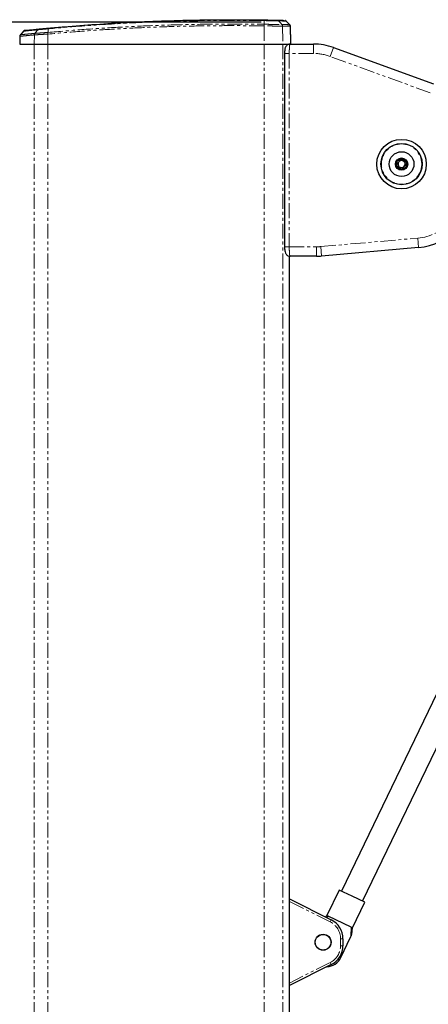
# Model space of a CAD drawing. Header units: millimetres. Extents: x 186 to 9508, y 327 to 8143.
# Tile 12 of 53: x 766 to 940, y 3169 to 3586. Entities that reach past the tile are written whole.
import ezdxf

# ---------------------------------------------------------------- set-up
doc = ezdxf.new("R2010")
doc.units = ezdxf.units.MM
doc.linetypes.add('PHANTOM', pattern=[12.7, 6.35, -1.27, 1.27, -1.27, 1.27, -1.27])
doc.layers.add('COMPONENT_GEOMETRY', color=7, linetype='Continuous')
doc.styles.add('SLDTEXTSTYLE0', font='TXT', dxfattribs={"width": 0.75})
doc.dimstyles.new('SLDDIMSTYLE0', dxfattribs={"dimtxt": 50, "dimasz": 3.302, "dimexe": 0, "dimexo": 0.0625, "dimgap": 12.5, "dimtad": 0, "dimtih": 1, "dimtoh": 1, "dimdec": 0, "dimrnd": 1e-09, "dimzin": 12, "dimdsep": 46, "dimtxsty": 'SLDTEXTSTYLE0', "dimsah": 1, "dimcen": 0.09, "dimadec": 0, "dimazin": 3, "dimtfac": 1, "dimtdec": 0, "dimtofl": 0, "dimtmove": 0, "dimatfit": 3, "dimfxl": 1, "dimfrac": 2, "dimtolj": 1, "dimtzin": 12, "dimarcsym": 0})

# ---------------------------------------------------------------- blocks, each defined once
blk = doc.blocks.new('_D_2')
at = {"layer": 'COMPONENT_GEOMETRY', "color": 7}
for p, q in [((868.79, 3585.35), (256.65, 3585.35)), ((259.83, 3585.35), (259.83, 2075.6)), ((259.83, 486.47), (259.83, 1996.22)), ((337.44, 486.47), (256.65, 486.47))]:
    blk.add_line(p, q, dxfattribs=at)
for points in [[(259.83, 3585.35), (259.32, 3582.04), (260.34, 3582.04)], [(259.83, 486.47), (260.34, 489.77), (259.32, 489.77)]]:
    blk.add_solid(points, dxfattribs=at)
at = {"layer": 'COMPONENT_GEOMETRY', "color": 7, "insert": (185.94, 2060.67), "char_height": 50, "attachment_point": 1, "style": 'SLDTEXTSTYLE0'}
blk.add_mtext('3099', dxfattribs=at)

msp = doc.modelspace()

# ---------------------------------------------------------------- linework, layer by layer
at = {"color": 8, "linetype": 'PHANTOM', "lineweight": 18}
for p, q in [((870, 3583.82), (870, 3576.12)), ((870, 3583.82), (870, 3583.82)), ((870.02, 3584.5), (870.02, 3584.5)), ((877.56, 3584.4), (877.56, 3584.4)), ((877.84, 3583.72), (877.97, 3576.12)), ((877.84, 3583.72), (877.84, 3583.72)), ((772.53, 3580), (772.47, 3576.12)), ((772.53, 3580), (772.53, 3580)), ((772.75, 3580.65), (772.76, 3580.65)), ((772.75, 3580.65), (772.75, 3580.65)), ((778.3, 3581.04), (778.3, 3581.04)), ((778.31, 3580.36), (778.3, 3576.12)), ((778.31, 3580.36), (778.3, 3580.36)), ((772.47, 3576.12), (772.47, 702.12)), ((778.3, 3576.12), (778.3, 702.12)), ((870, 3576.12), (870, 702.12)), ((877.97, 3576.12), (877.97, 702.12)), ((890.89, 3572.12), (890.89, 3576.12)), ((880.67, 3572.12), (878.67, 3572.12)), ((880.67, 3572.12), (880.67, 3490.12)), ((890.89, 3572.12), (880.67, 3572.12)), ((898.08, 3570.85), (899.44, 3574.61)), ((940.48, 3555.42), (898.08, 3570.85)), ((894.04, 3490.2), (935.13, 3493.79)), ((935.13, 3493.79), (935.48, 3489.81)), ((880.67, 3490.12), (878.67, 3490.12)), ((880.67, 3490.12), (892.21, 3490.12)), ((892.21, 3490.12), (892.21, 3486.12)), ((894.04, 3490.2), (894.39, 3486.21)), ((880.79, 2900.27), (880.79, 3486.16)), ((898.01, 3203.72), (880.79, 3212.41)), ((898.01, 3203.72), (898.46, 3204.62)), ((902.41, 3193.66), (902.41, 3196.58)), ((902.41, 3196.58), (903.41, 3196.58)), ((902.41, 3193.66), (903.41, 3193.66)), ((880.79, 3177.83), (898.01, 3186.52)), ((898.01, 3186.52), (898.46, 3185.62))]:
    msp.add_line(p, q, dxfattribs=at)
at = {"color": 7, "linetype": 'Continuous', "lineweight": 25}
for p, q in [((880.91, 3584.31), (879.41, 3585.87)), ((881.24, 3580.12), (881.18, 3583.64)), ((766.37, 3579.41), (766.31, 3576.12)), ((767.98, 3581.59), (766.61, 3580.04)), ((881.24, 3580.12), (881.23, 3580.12)), ((766.31, 3576.12), (772.47, 3576.12)), ((772.47, 3576.12), (778.3, 3576.12)), ((778.3, 3576.12), (870, 3576.12)), ((870, 3576.12), (877.97, 3576.12)), ((877.97, 3576.12), (880.99, 3576.12)), ((877.97, 3576.12), (880.79, 3576.12)), ((880.99, 3576.12), (890.89, 3576.12)), ((878.67, 3572.12), (878.67, 3490.12)), ((899.44, 3574.61), (941.85, 3559.18)), ((926.17, 3524.32), (926.47, 3526.61)), ((926.47, 3526.61), (928.6, 3527.49)), ((926.65, 3525.72), (927.92, 3526.89)), ((927.03, 3524.03), (926.65, 3525.72)), ((927.92, 3526.89), (929.58, 3526.37)), ((928.6, 3527.49), (930.44, 3526.08)), ((929.58, 3526.37), (929.95, 3524.68)), ((930.44, 3526.08), (930.13, 3523.79)), ((928, 3522.91), (926.17, 3524.32)), ((928.68, 3523.51), (927.03, 3524.03)), ((930.13, 3523.79), (928, 3522.91)), ((929.95, 3524.68), (928.68, 3523.51)), ((935.48, 3489.81), (894.39, 3486.21)), ((880.79, 2900.27), (880.79, 3486.16)), ((880.99, 3486.12), (880.79, 3486.12)), ((892.21, 3486.12), (880.99, 3486.12)), ((952.3, 3319.52), (902.79, 3216.83)), ((911.76, 3212.5), (961.27, 3315.19)), ((901.87, 3217.27), (896.66, 3206.46)), ((907.28, 3214.66), (901.87, 3217.27)), ((880.79, 3213.53), (898.46, 3204.62)), ((912.68, 3212.06), (907.28, 3214.66)), ((907.47, 3201.25), (912.68, 3212.06)), ((896.66, 3206.46), (896.03, 3205.84)), ((896.49, 3205.61), (897.15, 3206.22)), ((896.66, 3206.46), (897.15, 3206.22)), ((906.98, 3201.49), (897.15, 3206.22)), ((906.98, 3201.49), (907.47, 3201.25)), ((907.18, 3198.34), (907.47, 3201.25)), ((902.51, 3188.65), (906.66, 3197.27)), ((903.41, 3196.58), (903.41, 3193.66)), ((898.46, 3185.62), (880.79, 3176.71))]:
    msp.add_line(p, q, dxfattribs=at)
at = {"color": 8, "linetype": 'PHANTOM', "lineweight": 18, "flags": 128}
for points in [[(870.06, 3586.05), (870.04, 3585.16), (870.02, 3584.5)], [(877.56, 3584.4), (876.94, 3585.05), (876.1, 3585.94)], [(773.99, 3582.18), (773.85, 3582), (773.01, 3580.97), (772.75, 3580.65)]]:
    msp.add_lwpolyline(points, dxfattribs=at)
at = {"color": 7, "linetype": 'Continuous', "lineweight": 25}
for centre, radius in [((928.3, 3525.2), 10.5), ((928.3, 3525.2), 8.75), ((928.3, 3525.2), 5.25), ((928.3, 3525.2), 2.62), ((928.3, 3525.2), 2.38), ((895.01, 3195.12), 3.4), ((895.01, 3195.12), 3.31)]:
    msp.add_circle(centre, radius, dxfattribs=at)
at = {"color": 8, "linetype": 'PHANTOM', "lineweight": 18}
msp.add_circle((928.3, 3525.2), 8.55, dxfattribs=at)
for centre, radius, start, end in [((928.22, 3582.94), 58.23, 178.4602, 179.1343), ((876.83, 3583.7), 1.01, 0.8751, 43.3653), ((773.57, 3580), 1.04, 141.4271, 180.15), ((774.67, 3581.64), 0.872, 95.9525, 141.6662), ((782.34, 3580.75), 4.05, 175.8514, 185.4315), ((890.89, 3551.12), 21, 70, 90), ((933.3, 3514.71), 21, 275, 0), ((892.21, 3511.12), 21, 270, 275), ((894.41, 3196.58), 8, 0, 63.2307), ((894.41, 3193.66), 8, 296.7693, 0)]:
    msp.add_arc(centre, radius, start, end, dxfattribs=at)
at = {"color": 7, "linetype": 'Continuous', "lineweight": 25}
for centre, radius, start, end in [((768.72, 3580.92), 1, 95.973, 136.7968), ((890.89, 3551.12), 25, 70, 90), ((928.3, 3525.2), 1.5, 132.5623, 192.5623), ((928.3, 3525.2), 1.5, 72.5623, 132.5623), ((928.3, 3525.2), 1.5, 12.5623, 72.5623), ((928.3, 3525.2), 1.5, 312.5623, 12.5623), ((928.3, 3525.2), 1.5, 192.5623, 252.5623), ((928.3, 3525.2), 1.5, 252.5623, 312.5623), ((933.3, 3514.71), 25, 275, 0), ((892.21, 3511.12), 25, 270, 275), ((894.41, 3196.58), 9, 0, 63.2307), ((894.41, 3193.66), 9, 296.7693, 0), ((896.2, 3191.69), 7, 273.6316, 334.2612)]:
    msp.add_arc(centre, radius, start, end, dxfattribs=at)
at = {"color": 8, "linetype": 'PHANTOM', "lineweight": 18}
for points, knots in [([(778.3, 3581.04), (783.08, 3581.45), (792.64, 3582.28), (807.05, 3583.22), (821.52, 3583.93), (835.7, 3584.39), (849.6, 3584.61), (860.94, 3584.62), (867.75, 3584.53), (870.02, 3584.5)], [0, 0, 0, 0, 0.158135, 0.31643, 0.473928, 0.631586, 0.778901, 0.926348, 1, 1, 1, 1]), ([(870, 3583.82), (867.73, 3583.85), (860.93, 3583.94), (849.6, 3583.93), (835.7, 3583.71), (821.52, 3583.25), (807.06, 3582.54), (792.64, 3581.6), (783.09, 3580.78), (778.31, 3580.36)], [0, 0, 0, 0, 0.073651, 0.22103, 0.36841, 0.525988, 0.683566, 0.841783, 1, 1, 1, 1]), ([(870.06, 3586.05), (865.2, 3586.1), (855.47, 3586.2), (840.91, 3586.05), (826.41, 3585.66), (812.27, 3585.04), (798.5, 3584.21), (787.33, 3583.37), (780.66, 3582.78), (778.43, 3582.58)], [0, 0, 0, 0, 0.158134, 0.316268, 0.473754, 0.631239, 0.778759, 0.92628, 1, 1, 1, 1]), ([(877.84, 3583.72), (877.59, 3583.72), (877.1, 3583.73), (875.33, 3583.75), (873.05, 3583.78), (871.15, 3583.81), (870.14, 3583.82), (870, 3583.82)], [0, 0, 0, 0, 0.240831, 0.481663, 0.722539, 0.963449, 1, 1, 1, 1]), ([(870.02, 3584.5), (870.14, 3584.5), (871.12, 3584.49), (872.95, 3584.47), (875.15, 3584.43), (876.85, 3584.41), (877.32, 3584.4), (877.56, 3584.4)], [0, 0, 0, 0, 0.036346, 0.277392, 0.51835, 0.759206, 1, 1, 1, 1]), ([(876.1, 3585.94), (876.1, 3585.94), (875.96, 3585.94), (875.43, 3585.95), (873.99, 3585.98), (872.16, 3586.02), (870.76, 3586.04), (870.06, 3586.05), (870.06, 3586.05)], [0, 0, 0, 0, 0.000007, 0.267824, 0.509156, 0.75089, 0.999995, 1, 1, 1, 1]), ([(879.35, 3585.86), (879.32, 3585.86), (879.24, 3585.86), (878.15, 3585.89), (876.78, 3585.92), (876.1, 3585.94)], [0, 0, 0, 0, 0.306351, 0.652472, 1, 1, 1, 1]), ([(877.56, 3584.4), (878.26, 3584.38), (879.65, 3584.35), (880.73, 3584.32), (880.8, 3584.32), (880.83, 3584.32)], [0, 0, 0, 0, 0.351846, 0.703691, 1, 1, 1, 1]), ([(881.11, 3583.64), (881.08, 3583.64), (881.01, 3583.65), (879.93, 3583.67), (878.54, 3583.7), (877.84, 3583.72)], [0, 0, 0, 0, 0.296306, 0.647422, 1, 1, 1, 1]), ([(772.53, 3580), (771.53, 3579.91), (769.53, 3579.72), (767.61, 3579.53), (766.52, 3579.42), (766.43, 3579.42), (766.4, 3579.41)], [0, 0, 0, 0, 0.26675, 0.534337, 0.801082, 1, 1, 1, 1]), ([(766.65, 3580.06), (766.68, 3580.06), (766.76, 3580.07), (767.52, 3580.15), (768.74, 3580.27), (770.43, 3580.43), (771.98, 3580.58), (772.75, 3580.65)], [0, 0, 0, 0, 0.1989, 0.395671, 0.593793, 0.796165, 1, 1, 1, 1]), ([(773.99, 3582.18), (773.99, 3582.18), (773.09, 3582.1), (771.6, 3581.95), (769.9, 3581.78), (768.76, 3581.66), (768.08, 3581.59), (768.03, 3581.59), (768, 3581.58)], [0, 0, 0, 0, 0.000002, 0.226833, 0.424313, 0.623164, 0.826343, 1, 1, 1, 1]), ([(772.75, 3580.65), (772.69, 3580.56), (772.58, 3580.38), (772.53, 3580.14), (772.53, 3580.03), (772.53, 3580)], [0, 0, 0, 0, 0.499344, 0.896947, 1, 1, 1, 1]), ([(778.3, 3580.36), (778.3, 3580.36), (777.54, 3580.32), (775.96, 3580.22), (773.85, 3580.09), (772.97, 3580.03), (772.53, 3580)], [0, 0, 0, 0, 0.001845, 0.3039491, 0.6519794, 1, 1, 1, 1]), ([(772.76, 3580.65), (773.18, 3580.68), (774.03, 3580.74), (776.05, 3580.89), (777.58, 3580.99), (778.3, 3581.04)], [0, 0, 0, 0, 0.348471, 0.697151, 1, 1, 1, 1]), ([(778.43, 3582.58), (778.43, 3582.58), (777.86, 3582.53), (776.65, 3582.42), (775.05, 3582.28), (774.27, 3582.21), (773.99, 3582.18), (773.99, 3582.18)], [0, 0, 0, 0, 0.000006, 0.297986, 0.644686, 0.99999, 1, 1, 1, 1]), ([(778.3, 3580.36), (778.3, 3580.49), (778.29, 3580.63), (778.29, 3580.78), (778.29, 3580.89), (778.29, 3580.97), (778.3, 3581.04)], [0, 0, 0, 0, 0.4990148, 0.5564186, 0.6591898, 1, 1, 1, 1]), ([(778.43, 3582.58), (778.41, 3582.28), (778.36, 3581.76), (778.32, 3581.25), (778.3, 3581.04)], [0, 0, 0, 0, 0.586948, 1, 1, 1, 1]), ([(778.43, 3582.58), (778.44, 3582.62), (778.45, 3582.71), (778.47, 3582.8), (778.5, 3582.87), (778.53, 3582.87), (778.54, 3582.88)], [0, 0, 0, 0, 0.2499997, 0.4999996, 0.7499997, 1, 1, 1, 1]), ([(880.99, 3576.12), (880.95, 3576.07), (880.88, 3575.98), (880.78, 3575.28), (880.71, 3574.25), (880.67, 3573.13), (880.67, 3572.4), (880.67, 3572.12)], [0, 0, 0, 0, 0.217102, 0.434577, 0.651626, 0.866747, 1, 1, 1, 1]), ([(880.67, 3490.12), (880.67, 3489.67), (880.68, 3488.79), (880.73, 3487.6), (880.81, 3486.69), (880.9, 3486.19), (880.96, 3486.14), (880.99, 3486.12)], [0, 0, 0, 0, 0.212244, 0.424022, 0.636454, 0.850953, 1, 1, 1, 1])]:
    msp.add_open_spline(points, degree=3, knots=knots, dxfattribs=at)
at = {"color": 7, "linetype": 'Continuous', "lineweight": 25}
for points, knots in [([(778.54, 3582.88), (780.76, 3583.08), (787.42, 3583.67), (798.58, 3584.51), (812.34, 3585.34), (826.46, 3585.96), (840.95, 3586.34), (855.49, 3586.5), (865.21, 3586.4), (870.07, 3586.35)], [0, 0, 0, 0, 0.073721, 0.221177, 0.368762, 0.526168, 0.683732, 0.841785, 1, 1, 1, 1]), ([(870.07, 3586.35), (870.7, 3586.34), (871.93, 3586.32), (873.54, 3586.28), (874.85, 3586.26), (875.22, 3586.25), (875.41, 3586.25)], [0, 0, 0, 0, 0.24911, 0.490866, 0.732205, 1, 1, 1, 1]), ([(875.41, 3586.25), (876.1, 3586.23), (877.46, 3586.2), (878.55, 3586.17), (878.62, 3586.17), (878.66, 3586.17)], [0, 0, 0, 0, 0.346591, 0.693182, 1, 1, 1, 1]), ([(879.38, 3585.89), (879.33, 3585.93), (879.24, 3586.01), (879.11, 3586.08), (879.03, 3586.11), (879, 3586.12)], [0, 0, 0, 0, 0.3998276, 0.8254427, 1, 1, 1, 1]), ([(881.16, 3583.65), (881.16, 3583.74), (881.15, 3583.93), (881.03, 3584.17), (880.91, 3584.3), (880.86, 3584.35)], [0, 0, 0, 0, 0.342481, 0.729071, 1, 1, 1, 1]), ([(766.64, 3580.06), (766.6, 3580.02), (766.48, 3579.88), (766.38, 3579.65), (766.38, 3579.48), (766.38, 3579.41)], [0, 0, 0, 0, 0.269785, 0.739226, 1, 1, 1, 1]), ([(768.66, 3581.92), (768.71, 3581.92), (768.82, 3581.93), (770.04, 3582.06), (771.93, 3582.25), (773.75, 3582.43), (774.58, 3582.51)], [0, 0, 0, 0, 0.236706, 0.505333, 0.773106, 1, 1, 1, 1]), ([(774.58, 3582.51), (774.89, 3582.54), (775.51, 3582.6), (776.95, 3582.73), (778.04, 3582.83), (778.54, 3582.88)], [0, 0, 0, 0, 0.35548, 0.702201, 1, 1, 1, 1]), ([(881.23, 3580.12), (881.23, 3580.08), (881.22, 3579.99), (881.2, 3579.3), (881.2, 3578.28), (881.2, 3577.16), (881.22, 3576.41), (881.22, 3576.12)], [0, 0, 0, 0, 0.2146733, 0.4293785, 0.644071, 0.8587126, 1, 1, 1, 1]), ([(880.95, 3576.1), (880.91, 3576.11), (880.63, 3576.14), (880.15, 3575.97), (879.63, 3575.64), (879.28, 3575.24), (879.04, 3574.81), (878.88, 3574.34), (878.77, 3573.76), (878.68, 3573), (878.68, 3572.41), (878.67, 3572.12)], [0, 0, 0, 0, 0.020956, 0.152089, 0.258526, 0.353941, 0.445719, 0.548251, 0.685361, 0.848304, 1, 1, 1, 1]), ([(878.67, 3490.12), (878.67, 3490.11), (878.66, 3489.8), (878.69, 3489.16), (878.79, 3488.28), (878.94, 3487.61), (879.3, 3486.94), (879.78, 3486.47), (880.37, 3486.16), (880.8, 3486.15), (880.99, 3486.15)], [0, 0, 0, 0, 0.00498, 0.1662, 0.333827, 0.536621, 0.65565, 0.772007, 0.899016, 1, 1, 1, 1]), ([(906.98, 3201.49), (906.94, 3200.99), (906.84, 3199.58), (906.73, 3198.17), (906.66, 3197.27)], [0, 0, 0, 0, 0.355137, 1, 1, 1, 1]), ([(906.66, 3197.27), (906.75, 3197.44), (906.93, 3197.82), (907.14, 3198.26), (907.16, 3198.3), (907.17, 3198.32)], [0, 0, 0, 0, 0.319558, 0.685075, 1, 1, 1, 1])]:
    msp.add_open_spline(points, degree=3, knots=knots, dxfattribs=at)
at = {"color": 8, "linetype": 'PHANTOM', "lineweight": 18}
for points in [[(870, 3583.82), (870, 3583.88), (870.01, 3584.01), (870.01, 3584.19), (870.01, 3584.36), (870.02, 3584.45), (870.02, 3584.5)], [(870.07, 3586.35), (870.07, 3586.34), (870.07, 3586.33), (870.07, 3586.27), (870.07, 3586.18), (870.06, 3586.09), (870.06, 3586.05)], [(875.41, 3586.25), (875.48, 3586.24), (875.6, 3586.23), (875.79, 3586.17), (875.96, 3586.07), (876.05, 3585.98), (876.1, 3585.94)], [(877.84, 3583.72), (877.83, 3583.78), (877.82, 3583.91), (877.77, 3584.09), (877.68, 3584.25), (877.6, 3584.35), (877.56, 3584.4)]]:
    msp.add_open_spline(points, degree=3, dxfattribs=at)

# ---------------------------------------------------------------- dimensions: what is measured, and where the dimension line sits
at = {"layer": 'COMPONENT_GEOMETRY', "color": 7}
dim = msp.add_linear_dim(base=(259.83, 3585.35), p1=(338.71, 486.47), p2=(870.06, 3585.35), angle=90, dimstyle='SLDDIMSTYLE0', dxfattribs=at)
dim.commit()
dim.dimension.update_dxf_attribs({"geometry": '_D_2', "text_midpoint": (259.83, 2035.91), "dimtype": 160})

doc.saveas('drawing.dxf')
